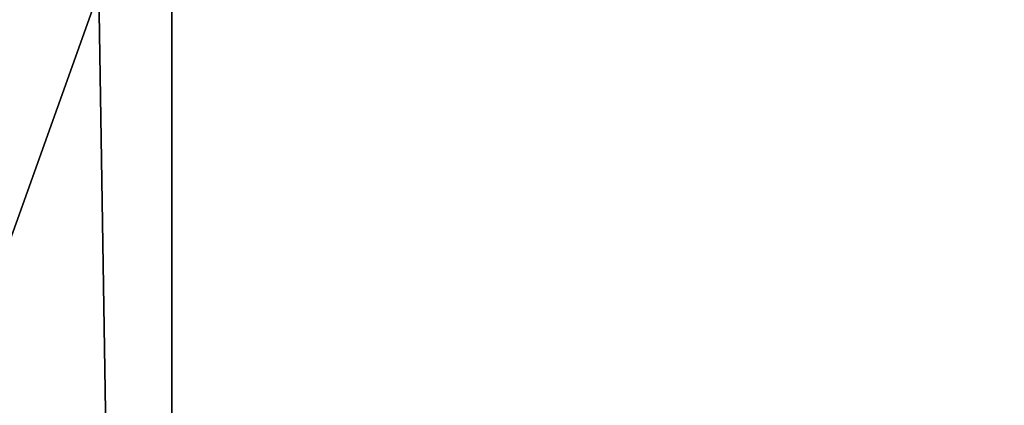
# Model space of a CAD drawing. Header units: millimetres. Extents: x -18.9 to 18.9, y -8.8 to 59.9.
# Tile 173 of 256: x -9.555 to -9.173, y 26.046 to 26.196. Entities that reach past the tile are written whole.
import ezdxf

# ---------------------------------------------------------------- set-up
doc = ezdxf.new("R2010")
doc.units = ezdxf.units.MM
doc.header["$LTSCALE"] = 65.185185
for name, color, linetype in [('1295', 7, 'CONTINUOUS'), ('1462', 7, 'CONTINUOUS'), ('1463', 7, 'CONTINUOUS')]:
    doc.layers.add(name, color=color, linetype=linetype)

msp = doc.modelspace()

# ---------------------------------------------------------------- linework, layer by layer
at = {"layer": '1295', "color": 7, "linetype": 'Continuous'}
for points in [[(-13.32919, -6.3, -11.18411), (-9.87172, 26.4, -14.32857), (-8.69918, -6.3, -15.06909), (-13.32919, -6.3, -11.18411)], [(-12.78531, -3.5, 11.80237), (-7.60962, -3.5, 15.6478), (-12.50184, 26.4, 12.1021), (-12.78531, -3.5, 11.80237)], [(-7.60962, -3.5, 15.6478), (-7.80108, 26.4, 15.55301), (-12.50184, 26.4, 12.1021), (-7.60962, -3.5, 15.6478)], [(-9.87172, 26.4, -14.32857), (-5.73515, 26.4, -16.42766), (-8.69918, -6.3, -15.06909), (-9.87172, 26.4, -14.32857)]]:
    msp.add_3dface(points, dxfattribs=at)
at = {"layer": '1462', "color": 7, "linetype": 'Continuous'}
for points in [[(-9.49791, 34.20698, -7.71245), (-10.20679, 34.20698, -7.32203), (-9.49596, 24.4, -7.34661), (-9.49791, 34.20698, -7.71245)], [(-9.49596, 24.4, -7.34661), (-10.20679, 34.20698, -7.32203), (-10.17089, 24.4, -6.89589), (-9.49596, 24.4, -7.34661)], [(-8.7, 26.20698, -7.56826), (-9.49791, 34.20698, -7.71245), (-8.7, 24.4, -7.50516), (-8.7, 26.20698, -7.56826)], [(-8.7, 24.4, -7.50516), (-9.49791, 34.20698, -7.71245), (-9.49596, 24.4, -7.34661), (-8.7, 24.4, -7.50516)]]:
    msp.add_3dface(points, dxfattribs=at)
at = {"layer": '1463', "color": 7, "linetype": 'Continuous'}
for points in [[(-10.21801, 26.20698, 0.58801), (-9.52465, 26.20698, 1.05326), (-10.17089, 24.4, 0.54589), (-10.21801, 26.20698, 0.58801)], [(-10.17089, 24.4, 0.54589), (-9.52465, 26.20698, 1.05326), (-9.49596, 24.4, 0.99661), (-10.17089, 24.4, 0.54589)], [(-9.52465, 26.20698, 1.05326), (-8.7061, 26.20698, 1.21825), (-9.49596, 24.4, 0.99661), (-9.52465, 26.20698, 1.05326)], [(-9.49596, 24.4, 0.99661), (-8.7061, 26.20698, 1.21825), (-8.7, 24.4, 1.15516), (-9.49596, 24.4, 0.99661)]]:
    msp.add_3dface(points, dxfattribs=at)

doc.saveas('drawing.dxf')
